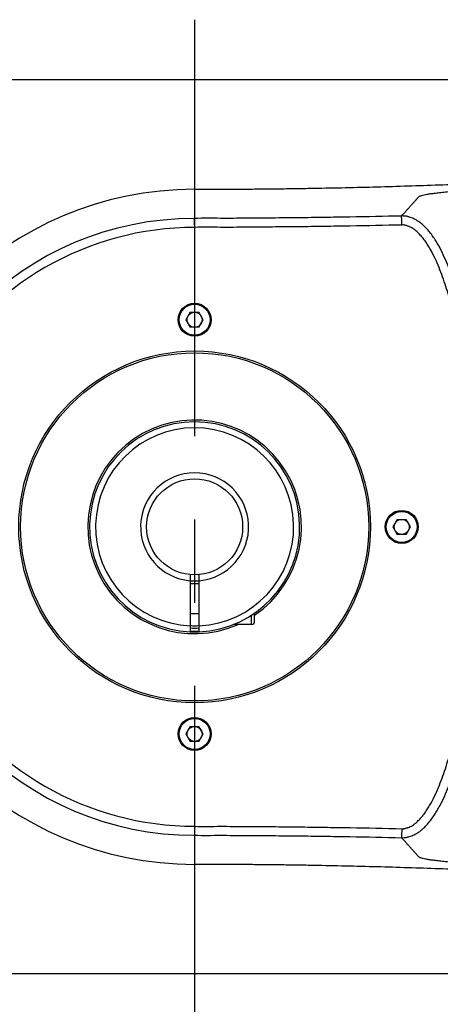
# Model space of a CAD drawing. Header units: millimetres. Extents: x 16 to 3344, y 34 to 2360.
# Tile 22 of 127: x 711 to 781, y 1460 to 1624. Entities that reach past the tile are written whole.
import ezdxf

# ---------------------------------------------------------------- set-up
doc = ezdxf.new("R2010")
doc.units = ezdxf.units.MM
doc.header["$LTSCALE"] = 185.02
doc.linetypes.add('CENTER', pattern=[0.6, 0.375, -0.075, 0.075, -0.075])
doc.layers.get('0').update_dxf_attribs({"linetype": 'CONTINUOUS'})
for name, color, linetype in [('BASE_ASM_PBL6', 7, 'CONTINUOUS'), ('DEFAULT_1', 7, 'CENTER'), ('SCREW_ASM_PBL16', 7, 'CONTINUOUS'), ('TOP_ASM_PBL17', 7, 'CONTINUOUS'), ('TOP_VIEW_VBL5', 7, 'CONTINUOUS')]:
    doc.layers.add(name, color=color, linetype=linetype)
doc.styles.get("Standard").update_dxf_attribs({"font": 'malgun.ttf'})
doc.dimstyles.new('DIMSTYLE_2', dxfattribs={"dimtxt": 16, "dimasz": 6, "dimexe": 1, "dimexo": 0.5, "dimgap": 1, "dimtad": 1, "dimdsep": 46, "dimtxsty": 'Standard', "dimblk": '_FILLED', "dimblk1": '_FILLED', "dimblk2": '_FILLED', "dimcen": 0.09, "dimclrt": 134, "dimazin": 2, "dimtp": 0.5, "dimtm": 0.5, "dimtfac": 1, "dimtofl": 0, "dimtmove": 0, "dimatfit": 3, "dimldrblk": '_FILLED', "dimfxl": 1, "dimtolj": 1, "dimarcsym": 0})

# ---------------------------------------------------------------- blocks, each defined once
blk = doc.blocks.new('_FILLED')
at = {"color": 0, "linetype": 'ByBlock'}
blk.add_solid([(0, 0), (-1, 0.2), (-1, -0.2)], dxfattribs=at)
blk = doc.blocks.new('*D20')
at = {"color": 134, "transparency": 16777216}
for p, q in [((1268.41, 1549.64), (770.17, 1549.64)), ((774.17, 1549.64), (774.17, 1475.14)), ((774.17, 1400.64), (774.17, 1475.14)), ((1268.41, 1400.64), (770.17, 1400.64))]:
    blk.add_line(p, q, dxfattribs=at)
at = {"color": 134, "transparency": 16777216, "xscale": 6, "yscale": 6, "zscale": 6}
for p, rotation in [((774.17, 1549.64), 90), ((774.17, 1400.64), 270)]:
    blk.add_blockref('_FILLED', p, dxfattribs=dict(at, rotation=rotation))
at = {"color": 134, "transparency": 16777216, "insert": (754.17, 1475.14), "char_height": 16, "width": 36.8, "attachment_point": 2, "rotation": 90, "line_spacing_factor": 0.9}
blk.add_mtext('149', dxfattribs=at)
blk = doc.blocks.new('SCREW_ASM_PBL16', base_point=(871.41, 1470.4))
at = {"layer": 'SCREW_ASM_PBL16', "color": 7}
for p, q in [((869.66, 1467.18), (869.66, 1457.66)), ((871.16, 1457.66), (871.16, 1467.18)), ((871.16, 1465.64), (869.66, 1465.64)), ((871.16, 1460.64), (869.66, 1460.64)), ((879.91, 1458.89), (879.91, 1460.46)), ((880.41, 1459.39), (880.41, 1460.8)), ((879.91, 1458.89), (876.9, 1458.89))]:
    blk.add_line(p, q, dxfattribs=at)
blk.add_circle((870.41, 1475.14), 8, dxfattribs=at)
for centre, radius, start, end in [((870.41, 1475.14), 17.5, 272.4563, 267.5437), ((870.41, 1475.14), 16.5, 272.6052, 267.3947), ((870.41, 1475.14), 9, 274.7802, 265.2198), ((879.91, 1459.39), 0.5, 270, 360)]:
    blk.add_arc(centre, radius, start, end, dxfattribs=at)
blk = doc.blocks.new('TOP_ASM_PBL17', base_point=(986.42, 1475.14))
at = {"layer": 'TOP_ASM_PBL17', "color": 7}
for p, q in [((870.41, 1531.38), (870.41, 1526.53)), ((869.68, 1510.89), (868.96, 1509.64)), ((868.96, 1509.64), (869.68, 1508.39)), ((869.68, 1510.89), (871.13, 1510.89)), ((871.85, 1509.64), (871.13, 1510.89)), ((871.13, 1508.39), (871.85, 1509.64)), ((871.13, 1508.39), (869.68, 1508.39)), ((904.18, 1476.39), (903.46, 1475.14)), ((903.46, 1475.14), (904.18, 1473.89)), ((904.18, 1476.39), (905.63, 1476.39)), ((906.35, 1475.14), (905.63, 1476.39)), ((905.63, 1473.89), (906.35, 1475.14)), ((905.63, 1473.89), (904.18, 1473.89)), ((869.68, 1441.89), (868.96, 1440.64)), ((868.96, 1440.64), (869.68, 1439.39)), ((869.68, 1441.89), (871.13, 1441.89)), ((871.85, 1440.64), (871.13, 1441.89)), ((871.13, 1439.39), (871.85, 1440.64)), ((871.13, 1439.39), (869.68, 1439.39)), ((870.41, 1423.75), (870.41, 1418.9))]:
    blk.add_line(p, q, dxfattribs=at)
for centre, radius in [((870.41, 1509.64), 2.75), ((870.41, 1509.64), 2.58), ((870.41, 1509.64), 1.25), ((870.41, 1475.14), 29.3), ((870.41, 1475.14), 29), ((904.91, 1475.14), 2.75), ((904.91, 1475.14), 2.58), ((904.91, 1475.14), 1.25), ((870.41, 1440.64), 2.75), ((870.41, 1440.64), 2.58), ((870.41, 1440.64), 1.25)]:
    blk.add_circle(centre, radius, dxfattribs=at)
for centre, radius, start, end in [((870.41, 1475.14), 56.24, 90, 270), ((870.41, 1475.14), 51.39, 90, 270), ((870.41, 1475.14), 49.89, 89.9858, 270.0142), ((870.41, 1475.14), 17.8, 304.1865, 294.0683), ((870.41, 1475.14), 9, 265.2198, 274.7802), ((870.41, 1461.64), 3, 255.5166, 284.4834), ((870.41, 1461.64), 3.4, 257.2547, 282.7453), ((870.41, 1475.14), 17.4, 267.5294, 272.4706), ((870.41, 1475.14), 17.5, 267.5438, 272.4562)]:
    blk.add_arc(centre, radius, start, end, dxfattribs=at)
for points, knots in [([(870.41, 1531.38), (871.29, 1531.4), (872.62, 1531.4), (874.39, 1531.39), (876.16, 1531.39), (878.38, 1531.41), (881.03, 1531.44), (883.68, 1531.46), (886.33, 1531.5), (888.97, 1531.54), (892.48, 1531.6), (896.85, 1531.69), (902.06, 1531.83), (907.24, 1531.99), (914.05, 1532.23), (922.42, 1532.58), (932.26, 1533.08), (940.29, 1533.55), (946.54, 1533.95), (949.62, 1534.16), (951.14, 1534.26)], [0, 0, 0, 0, 0.032901, 0.049348, 0.065792, 0.098663, 0.131505, 0.164307, 0.197061, 0.229755, 0.26238, 0.327385, 0.391998, 0.456142, 0.51974, 0.644997, 0.767175, 0.885696, 0.943409, 1, 1, 1, 1]), ([(904.89, 1526.93), (905.1, 1527.17), (905.42, 1527.52), (905.84, 1528), (906.16, 1528.35), (906.48, 1528.71), (906.75, 1529.01), (906.96, 1529.24), (907.12, 1529.42), (907.25, 1529.57), (907.36, 1529.69), (907.44, 1529.78), (907.52, 1529.87), (907.6, 1529.95), (907.68, 1530.04), (907.76, 1530.14), (907.9, 1530.24), (908.12, 1530.33), (908.45, 1530.42), (908.91, 1530.52), (909.48, 1530.61), (910.18, 1530.71), (911.01, 1530.82), (911.97, 1530.92), (913.06, 1531.03), (914.79, 1531.19), (917.26, 1531.38), (920.59, 1531.61), (924.32, 1531.85), (928.37, 1532.09), (934.22, 1532.43), (940.28, 1532.77), (946.52, 1533.12), (949.71, 1533.3), (951.32, 1533.39)], [0, 0, 0, 0, 0.019881, 0.029823, 0.039766, 0.04971, 0.059655, 0.064628, 0.069601, 0.074575, 0.077062, 0.079546, 0.082035, 0.084531, 0.08698, 0.089519, 0.092636, 0.097393, 0.104545, 0.114129, 0.126204, 0.140853, 0.158222, 0.178335, 0.201221, 0.226909, 0.286469, 0.356324, 0.434839, 0.519927, 0.609983, 0.800495, 0.899399, 1, 1, 1, 1]), ([(904.89, 1526.93), (902.01, 1526.87), (897.7, 1526.78), (891.96, 1526.69), (887.65, 1526.63), (884.06, 1526.6), (881.18, 1526.57), (879.03, 1526.56), (876.87, 1526.54), (874, 1526.54), (871.84, 1526.56), (870.41, 1526.53)], [0, 0, 0, 0, 0.25, 0.375001, 0.500001, 0.625001, 0.687501, 0.750002, 0.812502, 0.875002, 1, 1, 1, 1]), ([(870.42, 1525.04), (870.42, 1525.22), (870.42, 1525.5), (870.41, 1525.84), (870.41, 1526.06), (870.41, 1526.25), (870.41, 1526.38), (870.41, 1526.45), (870.41, 1526.49), (870.41, 1526.52), (870.41, 1526.53), (870.41, 1526.53)], [0, 0, 0, 0, 0.374827, 0.544957, 0.695063, 0.819629, 0.91408, 0.948881, 0.974947, 0.992037, 1, 1, 1, 1]), ([(905.27, 1526.93), (905.24, 1526.93), (905.11, 1526.94), (904.98, 1526.94), (904.89, 1526.93)], [0, 0, 0, 0, 0.250897, 1, 1, 1, 1]), ([(904.89, 1423.35), (905.03, 1423.35), (905.25, 1423.34), (905.54, 1423.38), (905.75, 1423.42), (905.96, 1423.47), (906.24, 1423.55), (906.59, 1423.66), (906.99, 1423.83), (907.5, 1424.11), (907.98, 1424.44), (908.43, 1424.82), (908.85, 1425.22), (909.34, 1425.75), (909.89, 1426.44), (910.38, 1427.16), (910.84, 1427.9), (911.41, 1428.92), (912.05, 1430.23), (912.72, 1431.84), (913.53, 1434.03), (914.39, 1436.81), (915.25, 1440.2), (915.95, 1443.62), (916.51, 1447.07), (916.95, 1450.54), (917.24, 1453.44), (917.44, 1455.76), (917.64, 1458.08), (917.85, 1460.98), (918.06, 1464.47), (918.28, 1469.13), (918.4, 1474.95), (918.29, 1480.77), (918.08, 1485.43), (917.88, 1488.92), (917.62, 1492.4), (917.33, 1495.88), (916.99, 1499.36), (916.56, 1502.83), (916.02, 1506.28), (915.34, 1509.71), (914.49, 1513.1), (913.65, 1515.89), (912.86, 1518.08), (912.2, 1519.7), (911.46, 1521.28), (910.75, 1522.56), (910.11, 1523.53), (909.59, 1524.23), (909.02, 1524.89), (908.39, 1525.5), (907.71, 1526.05), (907.08, 1526.42), (906.54, 1526.64), (906.19, 1526.75), (905.91, 1526.83), (905.7, 1526.88), (905.49, 1526.92), (905.34, 1526.93), (905.27, 1526.93)], [0, 0, 0, 0, 0.00386, 0.005808, 0.007761, 0.009713, 0.011665, 0.015568, 0.019472, 0.023377, 0.031184, 0.035091, 0.038997, 0.046809, 0.054622, 0.062435, 0.070248, 0.078062, 0.093687, 0.109313, 0.12494, 0.156191, 0.187444, 0.218696, 0.24995, 0.281203, 0.312458, 0.328085, 0.343712, 0.374967, 0.406221, 0.437476, 0.499982, 0.562488, 0.593742, 0.624996, 0.656251, 0.687506, 0.71876, 0.750014, 0.781268, 0.812521, 0.843773, 0.875025, 0.890652, 0.906278, 0.921904, 0.937527, 0.945341, 0.953153, 0.960966, 0.968777, 0.976586, 0.984391, 0.988295, 0.992197, 0.994149, 0.996102, 0.998055, 1, 1, 1, 1]), ([(904.94, 1525.43), (904.93, 1525.53), (904.93, 1525.72), (904.92, 1525.99), (904.91, 1526.24), (904.91, 1526.43), (904.91, 1526.57), (904.9, 1526.66), (904.9, 1526.73), (904.9, 1526.8), (904.9, 1526.85), (904.9, 1526.88), (904.89, 1526.89), (904.89, 1526.91), (904.89, 1526.92), (904.89, 1526.93), (904.89, 1526.93), (904.89, 1526.93)], [0, 0, 0, 0, 0.190668, 0.374328, 0.544232, 0.694133, 0.759827, 0.818523, 0.869682, 0.912835, 0.947586, 0.961713, 0.97363, 0.983312, 0.990817, 0.995928, 1, 1, 1, 1]), ([(904.94, 1525.43), (902.06, 1525.37), (897.75, 1525.28), (891.99, 1525.19), (887.68, 1525.13), (884.08, 1525.1), (881.21, 1525.08), (879.05, 1525.06), (876.89, 1525.04), (874.01, 1525.04), (871.86, 1525.06), (870.42, 1525.04)], [0, 0, 0, 0, 0.25, 0.375001, 0.500001, 0.625001, 0.687501, 0.750002, 0.812502, 0.875002, 1, 1, 1, 1]), ([(904.94, 1424.85), (904.97, 1424.85), (905.04, 1424.85), (905.14, 1424.84), (905.25, 1424.85), (905.35, 1424.86), (905.46, 1424.89), (905.59, 1424.92), (905.76, 1424.97), (905.96, 1425.03), (906.22, 1425.13), (906.53, 1425.28), (906.89, 1425.5), (907.22, 1425.76), (907.53, 1426.04), (907.93, 1426.43), (908.39, 1426.95), (908.89, 1427.62), (909.35, 1428.33), (909.91, 1429.29), (910.54, 1430.54), (911.2, 1432.07), (911.79, 1433.64), (912.32, 1435.23), (912.81, 1436.83), (913.4, 1438.98), (914.04, 1441.7), (914.67, 1444.99), (915.16, 1448.3), (915.56, 1451.62), (915.88, 1454.95), (916.15, 1458.29), (916.39, 1461.63), (916.59, 1464.97), (916.78, 1469.43), (916.89, 1475.01), (916.77, 1481.7), (916.49, 1487.27), (916.17, 1491.73), (915.9, 1495.06), (915.58, 1498.39), (915.2, 1501.72), (914.71, 1505.03), (914.1, 1508.32), (913.47, 1511.04), (912.88, 1513.19), (912.41, 1514.8), (911.88, 1516.39), (911.3, 1517.96), (910.65, 1519.5), (910.04, 1520.75), (909.49, 1521.73), (909.04, 1522.44), (908.56, 1523.12), (908.11, 1523.66), (907.73, 1524.06), (907.42, 1524.35), (907.11, 1524.62), (906.77, 1524.86), (906.4, 1525.07), (906.08, 1525.21), (905.82, 1525.3), (905.62, 1525.36), (905.41, 1525.41), (905.28, 1525.44), (905.21, 1525.44)], [0, 0, 0, 0, 0.000977, 0.001953, 0.002929, 0.003906, 0.004882, 0.005859, 0.007812, 0.009765, 0.011718, 0.015623, 0.019528, 0.023433, 0.027339, 0.031246, 0.039056, 0.046868, 0.05468, 0.062493, 0.078116, 0.093741, 0.109366, 0.124991, 0.140617, 0.156243, 0.187492, 0.218742, 0.249992, 0.281243, 0.312495, 0.343746, 0.374997, 0.406249, 0.437501, 0.500001, 0.562502, 0.625003, 0.656254, 0.687506, 0.718757, 0.750008, 0.781259, 0.812509, 0.843758, 0.859384, 0.875009, 0.890635, 0.90626, 0.921885, 0.937508, 0.945321, 0.953133, 0.960945, 0.968756, 0.972663, 0.976569, 0.980475, 0.98438, 0.988285, 0.99219, 0.994143, 0.996096, 0.998049, 1, 1, 1, 1]), ([(870.42, 1425.25), (870.42, 1425.15), (870.41, 1424.97), (870.41, 1424.69), (870.41, 1424.44), (870.4, 1424.25), (870.4, 1424.11), (870.4, 1424.02), (870.4, 1423.95), (870.4, 1423.88), (870.4, 1423.83), (870.4, 1423.8), (870.4, 1423.77), (870.4, 1423.76), (870.4, 1423.75), (870.41, 1423.75)], [0, 0, 0, 0, 0.190813, 0.374613, 0.544649, 0.694672, 0.760421, 0.819168, 0.870371, 0.913559, 0.948333, 0.974376, 0.984048, 0.991451, 1, 1, 1, 1]), ([(870.42, 1425.25), (871.86, 1425.22), (874.01, 1425.25), (876.89, 1425.24), (879.05, 1425.22), (881.21, 1425.21), (884.08, 1425.19), (887.68, 1425.15), (891.99, 1425.09), (897.75, 1425), (902.06, 1424.92), (904.94, 1424.85)], [0, 0, 0, 0, 0.124999, 0.187499, 0.249999, 0.312499, 0.374999, 0.499999, 0.625, 0.75, 1, 1, 1, 1]), ([(904.94, 1424.85), (904.93, 1424.76), (904.92, 1424.57), (904.91, 1424.3), (904.9, 1424.04), (904.9, 1423.85), (904.89, 1423.71), (904.89, 1423.63), (904.89, 1423.55), (904.88, 1423.49), (904.88, 1423.44), (904.88, 1423.41), (904.88, 1423.39), (904.88, 1423.38), (904.88, 1423.37), (904.89, 1423.36), (904.88, 1423.35), (904.88, 1423.35)], [0, 0, 0, 0, 0.19087, 0.374709, 0.544747, 0.69472, 0.760421, 0.819103, 0.870227, 0.913321, 0.947992, 0.962071, 0.973934, 0.983559, 0.991006, 0.996045, 1, 1, 1, 1]), ([(870.41, 1423.75), (871.84, 1423.73), (874, 1423.75), (876.87, 1423.74), (879.03, 1423.73), (881.18, 1423.71), (884.06, 1423.69), (887.65, 1423.65), (891.96, 1423.6), (897.7, 1423.5), (902.01, 1423.42), (904.89, 1423.35)], [0, 0, 0, 0, 0.124998, 0.187498, 0.249999, 0.312499, 0.374999, 0.499999, 0.624999, 0.75, 1, 1, 1, 1]), ([(951.32, 1416.89), (949.71, 1416.98), (946.52, 1417.16), (940.28, 1417.51), (934.22, 1417.86), (928.37, 1418.2), (924.32, 1418.44), (920.59, 1418.68), (917.26, 1418.91), (914.79, 1419.1), (913.06, 1419.25), (911.97, 1419.36), (911.01, 1419.47), (910.18, 1419.57), (909.48, 1419.67), (908.91, 1419.77), (908.46, 1419.86), (908.12, 1419.95), (907.9, 1420.04), (907.76, 1420.14), (907.68, 1420.24), (907.6, 1420.33), (907.52, 1420.42), (907.41, 1420.54), (907.28, 1420.69), (907.12, 1420.86), (906.96, 1421.04), (906.75, 1421.28), (906.48, 1421.58), (906.16, 1421.93), (905.84, 1422.29), (905.42, 1422.76), (905.1, 1423.12), (904.89, 1423.35)], [0, 0, 0, 0, 0.100602, 0.199505, 0.390019, 0.480073, 0.565165, 0.643677, 0.713535, 0.773102, 0.798784, 0.821679, 0.841766, 0.859158, 0.873831, 0.88584, 0.895453, 0.902647, 0.907349, 0.910447, 0.913012, 0.915477, 0.917965, 0.920451, 0.925425, 0.930398, 0.935371, 0.940344, 0.950289, 0.960234, 0.970177, 0.980119, 1, 1, 1, 1]), ([(951.14, 1416.02), (949.62, 1416.13), (946.54, 1416.33), (940.29, 1416.74), (932.26, 1417.21), (922.42, 1417.7), (914.05, 1418.06), (907.24, 1418.3), (902.06, 1418.45), (896.85, 1418.59), (892.48, 1418.68), (888.97, 1418.75), (886.33, 1418.79), (883.68, 1418.82), (881.03, 1418.85), (878.38, 1418.87), (876.16, 1418.89), (874.39, 1418.89), (872.62, 1418.88), (871.29, 1418.89), (870.41, 1418.9)], [0, 0, 0, 0, 0.056591, 0.114304, 0.232825, 0.355003, 0.48026, 0.543858, 0.608002, 0.672615, 0.73762, 0.770245, 0.802939, 0.835693, 0.868495, 0.901337, 0.934208, 0.950652, 0.967099, 1, 1, 1, 1])]:
    blk.add_open_spline(points, degree=3, knots=knots, dxfattribs=at)
blk.add_open_spline([(905.21, 1525.44), (905.12, 1525.44), (905.03, 1525.44), (904.94, 1525.43)], degree=3, dxfattribs=at)
blk = doc.blocks.new('BASE_ASM_PBL6', base_point=(1093.936, 1475.142))
at = {"layer": 'BASE_ASM_PBL6', "color": 134}
dim = blk.add_linear_dim(base=(774.165, 1400.642), p1=(1268.906, 1549.642), p2=(1268.906, 1400.642), angle=270, dimstyle='DIMSTYLE_2', dxfattribs=at)
dim.commit()
dim.dimension.update_dxf_attribs({"geometry": '*D20', "text_midpoint": (774.165, 1475.5), "dimtype": 160})
blk = doc.blocks.new('TOP_VIEW_VBL5', base_point=(1093.94, 1475.14))
at = {"layer": 'BASE_ASM_PBL6'}
blk.add_blockref('BASE_ASM_PBL6', (1093.94, 1475.14), dxfattribs=at)
at = {"layer": 'SCREW_ASM_PBL16'}
blk.add_blockref('SCREW_ASM_PBL16', (871.41, 1470.4), dxfattribs=at)
at = {"layer": 'TOP_ASM_PBL17'}
blk.add_blockref('TOP_ASM_PBL17', (986.42, 1475.14), dxfattribs=at)

msp = doc.modelspace()

# ---------------------------------------------------------------- linework, layer by layer
at = {"layer": 'DEFAULT_1', "color": 1}
msp.add_line((740, 1624.5), (740, 370), dxfattribs=at)

# ---------------------------------------------------------------- block references
at = {"layer": 'TOP_VIEW_VBL5'}
msp.add_blockref('TOP_VIEW_VBL5', (963.529, 1540), dxfattribs=at)

doc.saveas('drawing.dxf')
